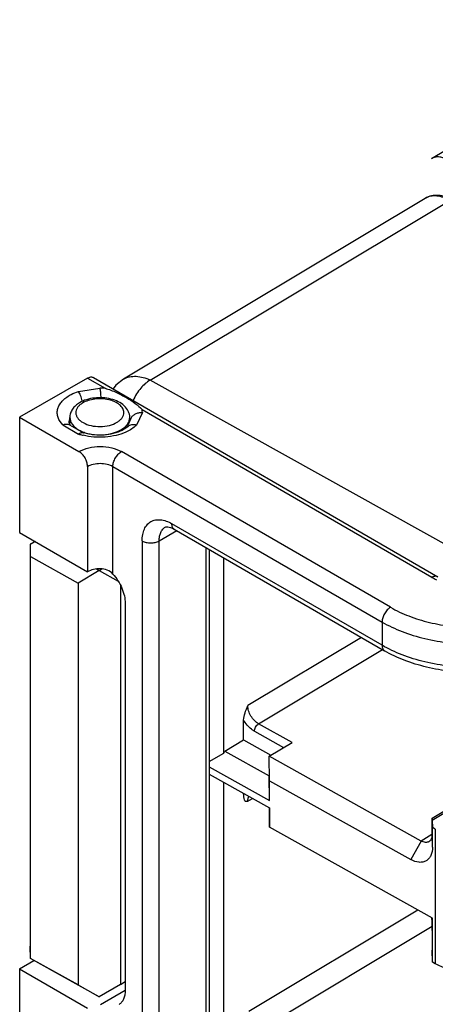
# Model space of a CAD drawing. Header units: inches. Extents: x 0 to 22, y 0 to 17.
# Tile 57 of 65: x 16.257 to 16.53, y 12.086 to 12.732. Entities that reach past the tile are written whole.
import ezdxf

# ---------------------------------------------------------------- set-up
doc = ezdxf.new("R2010")
doc.units = ezdxf.units.IN
doc.header["$LTSCALE"] = 1.21
doc.header["$MEASUREMENT"] = 0
doc.layers.get('0').update_dxf_attribs({"linetype": 'CONTINUOUS'})

msp = doc.modelspace()

# ---------------------------------------------------------------- linework, layer by layer
at = {"color": 7, "linetype": 'CONTINUOUS'}
for p, q in [((16.52719, 12.6406), (16.67921, 12.73162)), ((16.52293, 12.61445), (16.32478, 12.49581)), ((16.34233, 12.49533), (16.5391, 12.61314)), ((16.30125, 12.49658), (16.2567, 12.47087)), ((16.30125, 12.49658), (16.31276, 12.48994)), ((16.30519, 12.49697), (16.53134, 12.36633)), ((16.54331, 12.38343), (16.34233, 12.49533)), ((16.29524, 12.48786), (16.30945, 12.49006)), ((16.33706, 12.4759), (16.52741, 12.36594)), ((16.2567, 12.47087), (16.2567, 12.39533)), ((16.2567, 12.47087), (16.29566, 12.44836)), ((16.28924, 12.46777), (16.28948, 12.46929)), ((16.28963, 12.46635), (16.28963, 12.47071)), ((16.28963, 12.47071), (16.2904, 12.46756)), ((16.32876, 12.46792), (16.32985, 12.47028)), ((16.329, 12.46845), (16.329, 12.47071)), ((16.33727, 12.47399), (16.33346, 12.46579)), ((16.28505, 12.46591), (16.29544, 12.45991)), ((16.28924, 12.46749), (16.28924, 12.46777)), ((16.28958, 12.46638), (16.28924, 12.46749)), ((16.28953, 12.46599), (16.2986, 12.46075)), ((16.28975, 12.4661), (16.28958, 12.46638)), ((16.29006, 12.46568), (16.28975, 12.4661)), ((16.2904, 12.46756), (16.29132, 12.4661)), ((16.32349, 12.46282), (16.32575, 12.46445)), ((16.32703, 12.46416), (16.32539, 12.46304)), ((16.32575, 12.46445), (16.32654, 12.4652)), ((16.32944, 12.46272), (16.32637, 12.46113)), ((16.32701, 12.46416), (16.32769, 12.46563)), ((16.32763, 12.46467), (16.32703, 12.46416)), ((16.32724, 12.466), (16.32842, 12.46796)), ((16.32876, 12.46793), (16.3277, 12.46564)), ((16.50023, 12.34627), (16.3235, 12.44836)), ((16.30123, 12.43872), (16.30123, 12.36961)), ((16.31793, 12.36812), (16.31793, 12.43872)), ((16.31793, 12.43872), (16.49466, 12.33662)), ((16.49466, 12.32135), (16.35662, 12.4011)), ((16.35825, 12.3975), (16.49629, 12.31775)), ((16.2567, 12.39533), (16.30123, 12.36961)), ((16.34827, 12.38985), (16.35988, 12.39655)), ((16.26679, 12.3895), (16.26364, 12.38762)), ((16.26364, 12.38762), (16.26364, 12.12403)), ((16.26364, 12.38762), (16.26377, 12.38762)), ((16.26377, 12.38762), (16.26689, 12.38945)), ((16.26389, 12.37958), (16.26377, 12.38762)), ((16.33714, 12.38985), (16.33714, 12.04108)), ((16.34827, 12.04108), (16.34827, 12.38985)), ((16.3789, 12.38556), (16.3789, 12.05876)), ((16.38121, 12.38423), (16.38121, 12.06198)), ((16.26389, 12.11599), (16.26389, 12.37958)), ((16.26389, 12.37958), (16.29506, 12.36222)), ((16.39079, 12.25072), (16.39079, 12.3787)), ((16.30715, 12.37142), (16.30898, 12.3704)), ((16.30898, 12.3704), (16.31076, 12.37147)), ((16.30898, 12.3704), (16.29506, 12.36222)), ((16.30898, 12.3704), (16.32139, 12.36337)), ((16.29506, 12.36222), (16.29506, 12.09864)), ((16.3229, 12.36078), (16.3229, 12.09893)), ((16.32601, 12.34887), (16.32601, 12.09493)), ((16.49466, 12.33662), (16.49466, 12.32135)), ((16.48113, 12.32651), (16.4065, 12.28183)), ((16.41359, 12.26985), (16.49492, 12.31854)), ((16.52752, 12.20806), (16.65312, 12.28325)), ((16.5276, 12.20673), (16.65356, 12.28215)), ((16.40377, 12.2593), (16.40377, 12.27232)), ((16.43555, 12.25762), (16.41359, 12.26985)), ((16.41086, 12.265), (16.43004, 12.25432)), ((16.39147, 12.25193), (16.40377, 12.2593)), ((16.40377, 12.2593), (16.42169, 12.24932)), ((16.42052, 12.24862), (16.43555, 12.25762)), ((16.38121, 12.24509), (16.39079, 12.25072)), ((16.39079, 12.25072), (16.39147, 12.25193)), ((16.39147, 12.25193), (16.42052, 12.23576)), ((16.42077, 12.23255), (16.42052, 12.24862)), ((16.52042, 12.193), (16.42052, 12.24862)), ((16.38121, 12.24172), (16.42077, 12.21969)), ((16.38121, 12.2369), (16.42077, 12.21487)), ((16.42077, 12.21969), (16.42052, 12.23576)), ((16.39079, 12.04982), (16.39079, 12.23144)), ((16.42077, 12.21969), (16.42077, 12.23255)), ((16.42077, 12.23255), (16.51359, 12.18087)), ((16.4065, 12.21915), (16.40955, 12.22097)), ((16.42052, 12.21487), (16.42052, 12.20201)), ((16.42077, 12.21487), (16.42077, 12.20201)), ((16.5275, 12.19709), (16.5275, 12.20673)), ((16.5276, 12.20673), (16.52776, 12.20191)), ((16.42077, 12.20201), (16.42052, 12.20201)), ((16.52776, 12.14244), (16.42077, 12.20201)), ((16.52744, 12.1972), (16.52042, 12.193)), ((16.52776, 12.18905), (16.5275, 12.19709)), ((16.52776, 12.18905), (16.52776, 12.20191)), ((16.52964, 12.20086), (16.52776, 12.20191)), ((16.52964, 12.20086), (16.52964, 12.11246)), ((16.52042, 12.193), (16.51359, 12.18087)), ((16.51805, 12.14771), (16.40719, 12.08133)), ((16.52776, 12.11351), (16.52776, 12.14244)), ((16.41359, 12.06894), (16.52749, 12.13714)), ((16.5275, 12.13441), (16.5275, 12.12155)), ((16.26377, 12.11599), (16.26364, 12.12403)), ((16.52776, 12.11351), (16.5275, 12.12155)), ((16.2567, 12.10925), (16.2661, 12.11467)), ((16.27072, 12.11205), (16.26377, 12.11599)), ((16.26377, 12.11599), (16.26389, 12.11599)), ((16.29506, 12.09864), (16.26389, 12.11599)), ((16.52964, 12.11246), (16.52776, 12.11351)), ((16.2567, 12.10925), (16.2567, 12.03371)), ((16.2567, 12.10925), (16.30123, 12.08352)), ((16.30898, 12.09075), (16.27072, 12.11205)), ((16.3229, 12.09893), (16.32601, 12.10079)), ((16.29506, 12.09864), (16.30898, 12.09075)), ((16.3229, 12.09893), (16.30898, 12.09075)), ((16.32601, 12.09493), (16.3097, 12.08552))]:
    msp.add_line(p, q, dxfattribs=at)
for points in [[(16.32478, 12.49581), (16.31982, 12.49187), (16.31807, 12.48953)], [(16.40686, 12.22222), (16.40685, 12.2222), (16.40689, 12.22224), (16.40701, 12.22233), (16.40705, 12.22237)]]:
    msp.add_lwpolyline(points, dxfattribs=at)
for centre, radius, start, end in [((16.30932, 12.44189), 0.04817, 85.9024, 89.85147), ((16.27379, 12.47593), 0.02469, 12.48291, 13.71288), ((16.32778, 12.47391), 0.00949, 0.46475, 12.12127), ((16.32218, 12.4674), 0.00722, 12.37867, 18.94275), ((16.31826, 12.47315), 0.01148, 316.20026, 317.12922), ((16.31878, 12.47267), 0.01077, 317.09086, 321.72423), ((16.3077, 12.49715), 0.0392, 251.78018, 255.65492), ((16.30818, 12.49899), 0.04111, 255.63952, 256.23082), ((16.30735, 12.48961), 0.03017, 252.80813, 253.10741), ((16.3073, 12.48438), 0.02479, 249.35179, 250.37213), ((16.3076, 12.48523), 0.02569, 250.37711, 252.28584), ((16.36394, 12.4011), 0.00732, 179.99784, 180.92045), ((16.3409, 12.39637), 0.00752, 239.98747, 240.89324), ((16.55129, 12.40739), 0.04784, 240.05149, 244.01448)]:
    msp.add_arc(centre, radius, start, end, dxfattribs=at)
for centre, major_axis, start_param, end_param in [((16.5276, 12.20352), (-0.00007, 0.00455), -0.785606, 0.785191), ((16.52725, 12.14244), (-0.00018, 0.01136), -2.356403, -1.571004)]:
    msp.add_ellipse(centre, major_axis=major_axis, ratio=0.015717, start_param=start_param, end_param=end_param, dxfattribs=at)
for points, knots in [([(16.5373, 12.63979), (16.53641, 12.64028), (16.53464, 12.64109), (16.53192, 12.6417), (16.52976, 12.6416), (16.52822, 12.64114), (16.52752, 12.6408), (16.52719, 12.6406)], [0, 0, 0, 0, 0.288317, 0.547461, 0.780845, 0.891398, 1, 1, 1, 1]), ([(16.54102, 12.61336), (16.53952, 12.6142), (16.53648, 12.61557), (16.53171, 12.61658), (16.52705, 12.61632), (16.5242, 12.61521), (16.52292, 12.61444)], [0, 0, 0, 0, 0.270933, 0.524683, 0.765032, 1, 1, 1, 1]), ([(16.5391, 12.61314), (16.53777, 12.61388), (16.53505, 12.61513), (16.53078, 12.61617), (16.52661, 12.61605), (16.52404, 12.61512), (16.52293, 12.61445)], [0, 0, 0, 0, 0.27035, 0.528255, 0.770187, 1, 1, 1, 1]), ([(16.30125, 12.49658), (16.3016, 12.49678), (16.30229, 12.49711), (16.30334, 12.49737), (16.30434, 12.49734), (16.30493, 12.49712), (16.30519, 12.49697)], [0, 0, 0, 0, 0.289531, 0.549105, 0.782247, 1, 1, 1, 1]), ([(16.32478, 12.49581), (16.32601, 12.49654), (16.32878, 12.49763), (16.3333, 12.49795), (16.33791, 12.49714), (16.34088, 12.496), (16.34233, 12.49533)], [0, 0, 0, 0, 0.235252, 0.479722, 0.736018, 1, 1, 1, 1]), ([(16.34233, 12.49533), (16.34005, 12.49395), (16.33564, 12.4899), (16.33251, 12.48485), (16.33121, 12.48193)], [0, 0, 0, 0, 0.454913, 1, 1, 1, 1]), ([(16.2892, 12.48512), (16.28965, 12.48539), (16.29159, 12.48647), (16.29364, 12.48733), (16.29524, 12.48786)], [0, 0, 0, 0, 0.238733, 1, 1, 1, 1]), ([(16.29777, 12.48178), (16.29748, 12.48296), (16.29695, 12.48463), (16.29602, 12.48664), (16.29551, 12.48749), (16.29524, 12.48786)], [0, 0, 0, 0, 0.54965, 0.793118, 1, 1, 1, 1]), ([(16.31022, 12.48369), (16.31014, 12.48489), (16.30995, 12.48702), (16.30965, 12.48914), (16.30945, 12.49006)], [0, 0, 0, 0, 0.561726, 1, 1, 1, 1]), ([(16.31276, 12.48994), (16.31534, 12.48921), (16.32021, 12.48731), (16.3268, 12.48388), (16.33253, 12.48027), (16.33576, 12.47744), (16.33706, 12.4759)], [0, 0, 0, 0, 0.283821, 0.55012, 0.786636, 1, 1, 1, 1]), ([(16.28505, 12.46591), (16.28369, 12.46728), (16.28202, 12.46968), (16.28126, 12.47331), (16.28147, 12.47598), (16.28242, 12.47857), (16.28408, 12.48102), (16.28637, 12.48326), (16.2882, 12.48453), (16.2892, 12.48512)], [0, 0, 0, 0, 0.248046, 0.361011, 0.472698, 0.58868, 0.713547, 0.850311, 1, 1, 1, 1]), ([(16.329, 12.47071), (16.329, 12.47142), (16.32883, 12.47287), (16.32783, 12.47562), (16.32545, 12.47866), (16.32143, 12.4813), (16.31661, 12.48303), (16.31128, 12.48383), (16.30582, 12.4837), (16.3006, 12.48263), (16.29739, 12.48125), (16.29596, 12.48039)], [0, 0, 0, 0, 0.054103, 0.108149, 0.218806, 0.337111, 0.465453, 0.601607, 0.740087, 0.874466, 1, 1, 1, 1]), ([(16.32506, 12.474), (16.32505, 12.47492), (16.32446, 12.47689), (16.32227, 12.47932), (16.31906, 12.48123), (16.31507, 12.48252), (16.31061, 12.48311), (16.30605, 12.48294), (16.30175, 12.48204), (16.29913, 12.48092), (16.29798, 12.48023)], [0, 0, 0, 0, 0.087102, 0.187084, 0.305094, 0.439396, 0.584085, 0.731181, 0.872242, 1, 1, 1, 1]), ([(16.29596, 12.48039), (16.29505, 12.47985), (16.29336, 12.47863), (16.29131, 12.47633), (16.28995, 12.47365), (16.28963, 12.47168), (16.28963, 12.47071)], [0, 0, 0, 0, 0.263002, 0.51403, 0.758268, 1, 1, 1, 1]), ([(16.29798, 12.48023), (16.2973, 12.47983), (16.29608, 12.47895), (16.29463, 12.47736), (16.29373, 12.4756), (16.29347, 12.47375), (16.29385, 12.4719), (16.29486, 12.47017), (16.2964, 12.46862), (16.29922, 12.46675), (16.3037, 12.46519), (16.3096, 12.46461), (16.31545, 12.46531), (16.3191, 12.46668), (16.32065, 12.46761)], [0, 0, 0, 0, 0.059836, 0.113385, 0.161608, 0.206896, 0.252497, 0.301568, 0.356216, 0.417261, 0.556467, 0.709955, 0.862718, 1, 1, 1, 1]), ([(16.32065, 12.46761), (16.32132, 12.46801), (16.32254, 12.46888), (16.32398, 12.47045), (16.32488, 12.47218), (16.32507, 12.47341), (16.32506, 12.474)], [0, 0, 0, 0, 0.288934, 0.547813, 0.781231, 1, 1, 1, 1]), ([(16.32842, 12.46796), (16.32852, 12.46818), (16.32885, 12.46906), (16.329, 12.47001), (16.329, 12.47071)], [0, 0, 0, 0, 0.256736, 1, 1, 1, 1]), ([(16.32985, 12.47028), (16.33013, 12.47089), (16.33097, 12.47204), (16.33275, 12.47327), (16.33492, 12.47397), (16.33648, 12.47404), (16.33727, 12.47399)], [0, 0, 0, 0, 0.229562, 0.472573, 0.73055, 1, 1, 1, 1]), ([(16.28505, 12.46591), (16.28581, 12.46625), (16.28733, 12.46667), (16.28893, 12.46634), (16.28954, 12.46598)], [0, 0, 0, 0, 0.538925, 1, 1, 1, 1]), ([(16.29132, 12.4661), (16.29215, 12.46502), (16.29441, 12.46305), (16.29708, 12.46175), (16.29856, 12.46119)], [0, 0, 0, 0, 0.461961, 1, 1, 1, 1]), ([(16.32539, 12.46304), (16.32369, 12.46202), (16.31961, 12.46038), (16.31286, 12.45916), (16.30563, 12.45917), (16.30084, 12.46006), (16.29859, 12.46074)], [0, 0, 0, 0, 0.216579, 0.473578, 0.743557, 1, 1, 1, 1]), ([(16.29979, 12.46076), (16.30174, 12.46013), (16.30589, 12.45931), (16.31219, 12.45926), (16.3182, 12.46034), (16.32189, 12.46186), (16.32349, 12.46282)], [0, 0, 0, 0, 0.252924, 0.515874, 0.770386, 1, 1, 1, 1]), ([(16.33346, 12.46579), (16.3324, 12.46604), (16.33076, 12.46615), (16.32879, 12.46553), (16.32797, 12.46499), (16.32763, 12.46467)], [0, 0, 0, 0, 0.530469, 0.77186, 1, 1, 1, 1]), ([(16.33346, 12.46579), (16.33317, 12.4655), (16.33193, 12.46436), (16.33054, 12.46338), (16.32944, 12.46272)], [0, 0, 0, 0, 0.237791, 1, 1, 1, 1]), ([(16.29544, 12.45991), (16.2957, 12.4601), (16.2962, 12.46044), (16.29719, 12.46087), (16.29799, 12.46093), (16.29844, 12.46079)], [0, 0, 0, 0, 0.299189, 0.563466, 1, 1, 1, 1]), ([(16.32637, 12.46113), (16.32432, 12.46022), (16.31987, 12.45878), (16.31283, 12.45772), (16.30555, 12.45774), (16.30073, 12.45849), (16.2984, 12.45906)], [0, 0, 0, 0, 0.236082, 0.488929, 0.747507, 1, 1, 1, 1]), ([(16.29566, 12.44836), (16.29764, 12.44951), (16.30224, 12.45117), (16.30959, 12.45197), (16.31693, 12.45117), (16.32153, 12.4495), (16.3235, 12.44836)], [0, 0, 0, 0, 0.237266, 0.500033, 0.762783, 1, 1, 1, 1]), ([(16.30123, 12.43872), (16.30123, 12.43963), (16.30089, 12.44156), (16.2997, 12.44426), (16.29795, 12.44665), (16.29645, 12.44791), (16.29566, 12.44836)], [0, 0, 0, 0, 0.237257, 0.500011, 0.76276, 1, 1, 1, 1]), ([(16.31793, 12.43872), (16.31793, 12.43963), (16.31828, 12.44156), (16.31947, 12.44426), (16.32122, 12.44665), (16.32271, 12.4479), (16.3235, 12.44836)], [0, 0, 0, 0, 0.237234, 0.499978, 0.762733, 1, 1, 1, 1]), ([(16.30123, 12.43872), (16.30242, 12.4394), (16.30517, 12.4404), (16.30958, 12.44088), (16.31399, 12.4404), (16.31675, 12.4394), (16.31793, 12.43872)], [0, 0, 0, 0, 0.237263, 0.500034, 0.762786, 1, 1, 1, 1]), ([(16.33714, 12.38985), (16.33714, 12.39125), (16.33735, 12.39391), (16.33842, 12.39755), (16.34024, 12.40052), (16.34275, 12.40263), (16.34584, 12.40375), (16.34931, 12.40384), (16.35301, 12.40294), (16.35541, 12.4018), (16.35662, 12.4011)], [0, 0, 0, 0, 0.144908, 0.274565, 0.391143, 0.500021, 0.608895, 0.725462, 0.855106, 1, 1, 1, 1]), ([(16.34827, 12.38985), (16.34827, 12.39085), (16.34842, 12.39275), (16.34919, 12.39535), (16.35049, 12.39747), (16.3517, 12.39849), (16.35235, 12.39886)], [0, 0, 0, 0, 0.289731, 0.549124, 0.782241, 1, 1, 1, 1]), ([(16.35235, 12.39886), (16.3525, 12.39895), (16.35303, 12.39912), (16.35422, 12.3991), (16.35608, 12.39862), (16.35747, 12.39795), (16.35825, 12.3975)], [0, 0, 0, 0, 0.085709, 0.260106, 0.565431, 1, 1, 1, 1]), ([(16.35825, 12.3975), (16.358, 12.39764), (16.35752, 12.39804), (16.35701, 12.39886), (16.3567, 12.39986), (16.35663, 12.4006), (16.35662, 12.40098)], [0, 0, 0, 0, 0.218795, 0.452388, 0.711561, 1, 1, 1, 1]), ([(16.33724, 12.3898), (16.33803, 12.38935), (16.33986, 12.38871), (16.34278, 12.38841), (16.34568, 12.38874), (16.34749, 12.3894), (16.34827, 12.38985)], [0, 0, 0, 0, 0.238357, 0.501118, 0.763272, 1, 1, 1, 1]), ([(16.3097, 12.3716), (16.30816, 12.37161), (16.30523, 12.37131), (16.30243, 12.3703), (16.30123, 12.36961)], [0, 0, 0, 0, 0.525546, 1, 1, 1, 1]), ([(16.31793, 12.36812), (16.31693, 12.36924), (16.31433, 12.37105), (16.31125, 12.3716), (16.3097, 12.3716)], [0, 0, 0, 0, 0.493385, 1, 1, 1, 1]), ([(16.31793, 12.36812), (16.31916, 12.36676), (16.32138, 12.36379), (16.32392, 12.35892), (16.32557, 12.3539), (16.32601, 12.35049), (16.32601, 12.34887)], [0, 0, 0, 0, 0.258425, 0.52015, 0.771352, 1, 1, 1, 1]), ([(16.53134, 12.36633), (16.53108, 12.36648), (16.53049, 12.3667), (16.5295, 12.36672), (16.52844, 12.36647), (16.52775, 12.36614), (16.52741, 12.36594)], [0, 0, 0, 0, 0.217757, 0.450904, 0.710474, 1, 1, 1, 1]), ([(16.50023, 12.34627), (16.49944, 12.34581), (16.49795, 12.34455), (16.4962, 12.34216), (16.49501, 12.33946), (16.49466, 12.33754), (16.49466, 12.33662)], [0, 0, 0, 0, 0.237267, 0.500022, 0.762766, 1, 1, 1, 1]), ([(16.50023, 12.34627), (16.50404, 12.34406), (16.51238, 12.34018), (16.52595, 12.33605), (16.54064, 12.33351), (16.55078, 12.33294), (16.5559, 12.33294)], [0, 0, 0, 0, 0.228306, 0.474638, 0.733931, 1, 1, 1, 1]), ([(16.49466, 12.33662), (16.49886, 12.3342), (16.50802, 12.32993), (16.52295, 12.32539), (16.53911, 12.32259), (16.55026, 12.32197), (16.5559, 12.32197)], [0, 0, 0, 0, 0.228305, 0.474637, 0.733931, 1, 1, 1, 1]), ([(16.5559, 12.3067), (16.55026, 12.3067), (16.53911, 12.30733), (16.52295, 12.31012), (16.50802, 12.31466), (16.49886, 12.31893), (16.49466, 12.32135)], [0, 0, 0, 0, 0.266069, 0.525363, 0.771695, 1, 1, 1, 1]), ([(16.49466, 12.32135), (16.49466, 12.32096), (16.49472, 12.3202), (16.49503, 12.31915), (16.49555, 12.31831), (16.49603, 12.3179), (16.49629, 12.31775)], [0, 0, 0, 0, 0.289506, 0.549068, 0.782223, 1, 1, 1, 1]), ([(16.5559, 12.30337), (16.55045, 12.30337), (16.53967, 12.30398), (16.52399, 12.3067), (16.50942, 12.31116), (16.50043, 12.31536), (16.49629, 12.31775)], [0, 0, 0, 0, 0.263944, 0.52188, 0.768522, 1, 1, 1, 1]), ([(16.40377, 12.27232), (16.40377, 12.27391), (16.40462, 12.27718), (16.40586, 12.28024), (16.4065, 12.28183)], [0, 0, 0, 0, 0.481054, 1, 1, 1, 1]), ([(16.41359, 12.26985), (16.41259, 12.27041), (16.41069, 12.27196), (16.40846, 12.27492), (16.40694, 12.27828), (16.4065, 12.28069), (16.4065, 12.28183)], [0, 0, 0, 0, 0.238317, 0.501149, 0.763354, 1, 1, 1, 1]), ([(16.41086, 12.265), (16.41017, 12.26538), (16.40733, 12.26731), (16.4051, 12.27004), (16.40377, 12.27232)], [0, 0, 0, 0, 0.229953, 1, 1, 1, 1]), ([(16.41086, 12.265), (16.41086, 12.26595), (16.41149, 12.26783), (16.41277, 12.26936), (16.41359, 12.26985)], [0, 0, 0, 0, 0.501182, 1, 1, 1, 1]), ([(16.4065, 12.21915), (16.40626, 12.219), (16.4058, 12.21877), (16.40479, 12.21888), (16.40409, 12.22021), (16.40385, 12.222), (16.40379, 12.22343), (16.40378, 12.22418)], [0, 0, 0, 0, 0.120626, 0.209439, 0.4021, 0.679363, 1, 1, 1, 1]), ([(16.4065, 12.21915), (16.4065, 12.21944), (16.40656, 12.22052), (16.40684, 12.22161), (16.40723, 12.22229)], [0, 0, 0, 0, 0.274942, 1, 1, 1, 1]), ([(16.5275, 12.19709), (16.5275, 12.19616), (16.52727, 12.19441), (16.52613, 12.19298), (16.52547, 12.19259)], [0, 0, 0, 0, 0.547933, 1, 1, 1, 1]), ([(16.52547, 12.19259), (16.5248, 12.19218), (16.52294, 12.19187), (16.52126, 12.19253), (16.52042, 12.193)], [0, 0, 0, 0, 0.450523, 1, 1, 1, 1]), ([(16.52776, 12.18905), (16.52776, 12.18717), (16.52734, 12.18439), (16.5255, 12.18141), (16.52367, 12.17988), (16.52143, 12.17906), (16.5179, 12.17894), (16.51525, 12.17994), (16.51359, 12.18087)], [0, 0, 0, 0, 0.271489, 0.388238, 0.497921, 0.607974, 0.725712, 1, 1, 1, 1]), ([(16.5402, 12.10868), (16.53923, 12.10888), (16.53559, 12.10976), (16.53205, 12.11112), (16.52964, 12.11246)], [0, 0, 0, 0, 0.264141, 1, 1, 1, 1]), ([(16.32601, 12.09493), (16.32601, 12.09393), (16.32585, 12.09204), (16.32509, 12.08943), (16.32379, 12.08732), (16.32258, 12.08629), (16.32193, 12.08592)], [0, 0, 0, 0, 0.289804, 0.549116, 0.782268, 1, 1, 1, 1])]:
    msp.add_open_spline(points, degree=3, knots=knots, dxfattribs=at)

doc.saveas('drawing.dxf')
